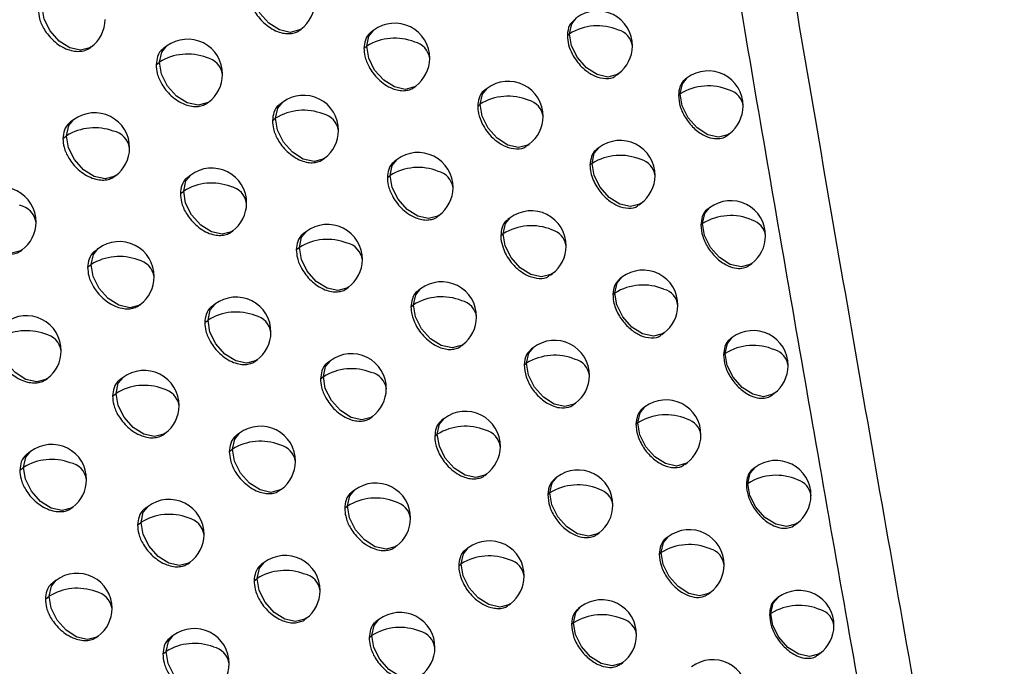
# Model space of a CAD drawing. Header units: millimetres. Extents: x 25 to 1229, y -261 to 1180.
# Tile 37 of 224: x 928 to 942, y -25 to -16. Entities that reach past the tile are written whole.
import ezdxf

# ---------------------------------------------------------------- set-up
doc = ezdxf.new("R2010")
doc.units = ezdxf.units.MM

msp = doc.modelspace()

# ---------------------------------------------------------------- linework, layer by layer
at = {"color": 7, "linetype": 'Continuous', "lineweight": 25}
for p, q in [((931.625, -16.276), (931.644, -16.261)), ((932.685, -16.279), (932.647, -16.307)), ((935.456, -16.352), (935.486, -16.329)), ((928.629, -16.527), (928.641, -16.518)), ((929.72, -16.508), (929.675, -16.541)), ((932.545, -16.536), (932.584, -16.506)), ((929.57, -16.772), (929.619, -16.735)), ((936.159, -16.923), (936.189, -16.9)), ((937.171, -16.962), (937.144, -16.983)), ((933.265, -17.094), (933.287, -17.077)), ((934.308, -17.111), (934.274, -17.136)), ((937.046, -17.208), (937.071, -17.19)), ((937.071, -17.19), (937.071, -17.19)), ((930.306, -17.318), (930.322, -17.306)), ((931.38, -17.311), (931.339, -17.342)), ((934.173, -17.364), (934.207, -17.338)), ((934.207, -17.338), (934.207, -17.338)), ((928.389, -17.562), (928.342, -17.597)), ((931.235, -17.571), (931.279, -17.538)), ((928.236, -17.829), (928.289, -17.789)), ((937.741, -17.785), (937.774, -17.761)), ((934.884, -17.929), (934.91, -17.909)), ((935.91, -17.958), (935.88, -17.98)), ((931.962, -18.124), (931.982, -18.109)), ((933.019, -18.13), (932.982, -18.158)), ((935.78, -18.207), (935.81, -18.185)), ((935.81, -18.185), (935.81, -18.185)), ((928.979, -18.37), (928.992, -18.36)), ((930.065, -18.353), (930.022, -18.386)), ((932.88, -18.386), (932.919, -18.357)), ((932.919, -18.357), (932.919, -18.357)), ((929.917, -18.617), (929.965, -18.581)), ((936.483, -18.778), (936.513, -18.756)), ((937.492, -18.82), (937.465, -18.84)), ((933.598, -18.946), (933.621, -18.928)), ((934.638, -18.964), (934.605, -18.989)), ((930.651, -19.164), (930.668, -19.151)), ((931.721, -19.16), (931.681, -19.19)), ((937.367, -19.066), (937.391, -19.047)), ((937.391, -19.047), (937.391, -19.047)), ((934.504, -19.217), (934.538, -19.192)), ((934.538, -19.192), (934.538, -19.192)), ((927.643, -19.431), (927.653, -19.424)), ((928.742, -19.405), (928.696, -19.44)), ((931.577, -19.42), (931.62, -19.387)), ((928.59, -19.672), (928.642, -19.633)), ((938.061, -19.644), (938.094, -19.618)), ((935.213, -19.783), (935.241, -19.763)), ((936.237, -19.814), (936.207, -19.836)), ((932.302, -19.974), (932.323, -19.958)), ((933.356, -19.982), (933.32, -20.009)), ((936.108, -20.063), (936.136, -20.041)), ((936.136, -20.041), (936.136, -20.041)), ((929.331, -20.214), (929.345, -20.204)), ((930.413, -20.201), (930.371, -20.233)), ((933.218, -20.238), (933.255, -20.21)), ((933.255, -20.21), (933.255, -20.21)), ((930.266, -20.463), (930.313, -20.428)), ((936.809, -20.635), (936.839, -20.612)), ((937.815, -20.679), (937.789, -20.699)), ((933.934, -20.799), (933.958, -20.781)), ((934.971, -20.82), (934.94, -20.843)), ((937.692, -20.924), (937.715, -20.907)), ((937.715, -20.907), (937.715, -20.906)), ((930.998, -21.012), (931.016, -20.999)), ((932.064, -21.011), (932.025, -21.04)), ((934.838, -21.071), (934.871, -21.047)), ((934.871, -21.047), (934.871, -21.047)), ((928.002, -21.274), (928.014, -21.265)), ((929.097, -21.251), (929.052, -21.285)), ((931.922, -21.269), (931.964, -21.238)), ((928.946, -21.516), (928.997, -21.478)), ((938.384, -21.503), (938.418, -21.477)), ((935.546, -21.639), (935.574, -21.618)), ((936.566, -21.672), (936.538, -21.694)), ((932.645, -21.825), (932.667, -21.809)), ((933.695, -21.836), (933.66, -21.863)), ((936.438, -21.92), (936.466, -21.899)), ((936.466, -21.899), (936.466, -21.899)), ((929.685, -22.06), (929.7, -22.049)), ((930.764, -22.049), (930.722, -22.081)), ((933.558, -22.091), (933.595, -22.063)), ((933.595, -22.063), (933.595, -22.063)), ((927.774, -22.31), (927.726, -22.346)), ((930.618, -22.311), (930.663, -22.277)), ((927.619, -22.578), (927.673, -22.537)), ((937.138, -22.494), (937.169, -22.47)), ((938.142, -22.54), (938.116, -22.559)), ((934.273, -22.653), (934.298, -22.634)), ((935.307, -22.676), (935.276, -22.7)), ((938.019, -22.784), (938.041, -22.767)), ((938.041, -22.767), (938.041, -22.767)), ((931.348, -22.861), (931.366, -22.847)), ((932.41, -22.863), (932.372, -22.891)), ((935.175, -22.927), (935.206, -22.903)), ((935.206, -22.903), (935.206, -22.903)), ((928.364, -23.117), (928.376, -23.108)), ((929.455, -23.097), (929.411, -23.131)), ((932.269, -23.121), (932.31, -23.09)), ((929.305, -23.362), (929.354, -23.325)), ((938.709, -23.364), (938.744, -23.338)), ((935.881, -23.496), (935.909, -23.474)), ((936.899, -23.531), (936.871, -23.552)), ((932.991, -23.678), (933.013, -23.661)), ((934.038, -23.691), (934.003, -23.717)), ((936.772, -23.778), (936.798, -23.758)), ((936.798, -23.758), (936.798, -23.758)), ((930.042, -23.907), (930.057, -23.895)), ((931.117, -23.899), (931.076, -23.93)), ((933.902, -23.945), (933.937, -23.918)), ((933.937, -23.918), (933.937, -23.918)), ((928.139, -24.154), (928.091, -24.19)), ((930.972, -24.16), (931.016, -24.127)), ((937.47, -24.353), (937.501, -24.329)), ((927.985, -24.422), (928.038, -24.382)), ((934.615, -24.509), (934.64, -24.489)), ((938.471, -24.401), (938.446, -24.42)), ((935.645, -24.534), (935.615, -24.557)), ((938.349, -24.645), (938.37, -24.628)), ((938.37, -24.628), (938.37, -24.628)), ((931.7, -24.712), (931.719, -24.698)), ((932.759, -24.716), (932.722, -24.744)), ((935.514, -24.784), (935.545, -24.761)), ((928.728, -24.963), (928.741, -24.953)), ((929.815, -24.946), (929.772, -24.978)), ((932.619, -24.973), (932.659, -24.943)), ((929.666, -25.209), (929.714, -25.173)), ((939.038, -25.226), (939.073, -25.199)), ((936.219, -25.354), (936.248, -25.332))]:
    msp.add_line(p, q, dxfattribs=at)
at = {"color": 7, "linetype": 'Continuous', "lineweight": 25, "flags": 128}
for points in [[(931.644, -16.261), (931.623, -16.275), (931.491, -16.309), (931.337, -16.275), (931.184, -16.178), (931.055, -16.033), (930.969, -15.862), (930.941, -15.691)], [(928.641, -16.518), (928.621, -16.532), (928.489, -16.565), (928.335, -16.531), (928.182, -16.434), (928.053, -16.289), (927.967, -16.118), (927.938, -15.947)], [(935.486, -16.329), (935.518, -16.185), (935.586, -16.102)], [(932.584, -16.506), (932.617, -16.362), (932.685, -16.279)], [(936.189, -16.9), (936.168, -16.914), (936.036, -16.948), (935.882, -16.914), (935.729, -16.816), (935.6, -16.671), (935.514, -16.5), (935.486, -16.329)], [(929.619, -16.735), (929.652, -16.59), (929.72, -16.508)], [(932.584, -16.507), (932.584, -16.506), (932.584, -16.506), (932.584, -16.506), (932.584, -16.506), (932.584, -16.506), (932.584, -16.506), (932.584, -16.506), (932.584, -16.506)], [(933.287, -17.077), (933.266, -17.091), (933.135, -17.125), (932.981, -17.091), (932.828, -16.993), (932.698, -16.848), (932.613, -16.677), (932.584, -16.507)], [(930.322, -17.306), (930.301, -17.32), (930.17, -17.353), (930.016, -17.319), (929.862, -17.222), (929.733, -17.077), (929.648, -16.906), (929.619, -16.735)], [(937.071, -17.19), (937.103, -17.045), (937.171, -16.962)], [(934.207, -17.338), (934.24, -17.193), (934.308, -17.111)], [(937.774, -17.761), (937.753, -17.775), (937.621, -17.808), (937.467, -17.774), (937.314, -17.677), (937.185, -17.531), (937.099, -17.36), (937.071, -17.19)], [(931.279, -17.538), (931.312, -17.394), (931.38, -17.311)], [(934.91, -17.909), (934.889, -17.923), (934.758, -17.956), (934.604, -17.922), (934.45, -17.825), (934.321, -17.68), (934.236, -17.509), (934.207, -17.338)], [(928.289, -17.789), (928.321, -17.644), (928.389, -17.562)], [(931.982, -18.109), (931.961, -18.123), (931.83, -18.157), (931.676, -18.122), (931.522, -18.025), (931.393, -17.88), (931.308, -17.709), (931.279, -17.539)], [(928.992, -18.36), (928.971, -18.374), (928.84, -18.408), (928.685, -18.373), (928.532, -18.276), (928.403, -18.131), (928.318, -17.96), (928.289, -17.789)], [(935.81, -18.185), (935.842, -18.04), (935.91, -17.958)], [(932.919, -18.357), (932.951, -18.213), (933.019, -18.13)], [(936.513, -18.756), (936.492, -18.77), (936.36, -18.803), (936.206, -18.769), (936.053, -18.672), (935.924, -18.527), (935.838, -18.356), (935.81, -18.185)], [(929.965, -18.581), (929.997, -18.436), (930.065, -18.353)], [(933.621, -18.928), (933.601, -18.942), (933.469, -18.976), (933.315, -18.941), (933.162, -18.844), (933.033, -18.699), (932.947, -18.528), (932.919, -18.357)], [(930.668, -19.151), (930.647, -19.165), (930.515, -19.199), (930.361, -19.165), (930.208, -19.068), (930.079, -18.923), (929.993, -18.752), (929.965, -18.581)], [(927.653, -19.424), (927.633, -19.437), (927.501, -19.471), (927.347, -19.437), (927.194, -19.34), (927.065, -19.195), (926.979, -19.024), (926.95, -18.853)], [(937.391, -19.047), (937.424, -18.903), (937.492, -18.82)], [(934.538, -19.192), (934.57, -19.047), (934.638, -18.964)], [(931.62, -19.387), (931.653, -19.243), (931.721, -19.16)], [(938.094, -19.618), (938.073, -19.632), (937.942, -19.666), (937.788, -19.632), (937.634, -19.534), (937.505, -19.389), (937.42, -19.218), (937.391, -19.047)], [(935.241, -19.763), (935.22, -19.777), (935.088, -19.81), (934.934, -19.776), (934.781, -19.679), (934.652, -19.534), (934.566, -19.363), (934.538, -19.192)], [(928.642, -19.633), (928.674, -19.488), (928.742, -19.405)], [(932.323, -19.958), (932.302, -19.972), (932.171, -20.006), (932.017, -19.972), (931.863, -19.875), (931.734, -19.73), (931.649, -19.559), (931.62, -19.388)], [(929.345, -20.204), (929.324, -20.218), (929.192, -20.251), (929.038, -20.217), (928.885, -20.12), (928.756, -19.975), (928.67, -19.804), (928.642, -19.633)], [(936.136, -20.041), (936.169, -19.897), (936.237, -19.814)], [(933.255, -20.21), (933.288, -20.065), (933.356, -19.982)], [(936.839, -20.612), (936.818, -20.626), (936.687, -20.66), (936.533, -20.626), (936.379, -20.528), (936.25, -20.383), (936.165, -20.212), (936.136, -20.041)], [(930.313, -20.428), (930.345, -20.283), (930.413, -20.201)], [(933.958, -20.781), (933.938, -20.794), (933.806, -20.828), (933.652, -20.794), (933.499, -20.697), (933.369, -20.552), (933.284, -20.381), (933.255, -20.21)], [(931.016, -20.999), (930.995, -21.013), (930.863, -21.046), (930.709, -21.012), (930.556, -20.915), (930.427, -20.77), (930.341, -20.599), (930.313, -20.428)], [(928.014, -21.265), (927.993, -21.279), (927.861, -21.313), (927.707, -21.278), (927.554, -21.181), (927.425, -21.036), (927.339, -20.865), (927.311, -20.695)], [(937.715, -20.906), (937.747, -20.762), (937.815, -20.679)], [(934.871, -21.047), (934.903, -20.902), (934.971, -20.82)], [(938.418, -21.477), (938.397, -21.491), (938.265, -21.525), (938.111, -21.491), (937.958, -21.393), (937.829, -21.248), (937.743, -21.077), (937.715, -20.907)], [(931.964, -21.238), (931.996, -21.093), (932.064, -21.011)], [(935.574, -21.618), (935.553, -21.632), (935.421, -21.665), (935.267, -21.631), (935.114, -21.534), (934.985, -21.389), (934.899, -21.218), (934.871, -21.047)], [(928.997, -21.478), (929.029, -21.333), (929.097, -21.251)], [(931.964, -21.238), (931.964, -21.238), (931.964, -21.238), (931.964, -21.238), (931.964, -21.238), (931.964, -21.238), (931.964, -21.238), (931.964, -21.238), (931.964, -21.238)], [(932.667, -21.809), (932.646, -21.823), (932.514, -21.857), (932.36, -21.822), (932.207, -21.725), (932.078, -21.58), (931.992, -21.409), (931.964, -21.238)], [(929.7, -22.049), (929.679, -22.063), (929.548, -22.096), (929.393, -22.062), (929.24, -21.965), (929.111, -21.82), (929.025, -21.649), (928.997, -21.478)], [(936.466, -21.899), (936.498, -21.755), (936.566, -21.672)], [(933.595, -22.063), (933.628, -21.919), (933.695, -21.836)], [(937.169, -22.47), (937.148, -22.484), (937.016, -22.518), (936.862, -22.483), (936.709, -22.386), (936.58, -22.241), (936.494, -22.07), (936.466, -21.899)], [(930.663, -22.277), (930.696, -22.132), (930.764, -22.049)], [(934.298, -22.634), (934.277, -22.648), (934.146, -22.682), (933.992, -22.647), (933.838, -22.55), (933.709, -22.405), (933.624, -22.234), (933.595, -22.063)], [(927.673, -22.537), (927.706, -22.392), (927.774, -22.31)], [(931.366, -22.847), (931.345, -22.861), (931.214, -22.895), (931.06, -22.861), (930.906, -22.764), (930.777, -22.619), (930.692, -22.448), (930.663, -22.277)], [(928.376, -23.108), (928.355, -23.122), (928.224, -23.156), (928.07, -23.121), (927.917, -23.024), (927.787, -22.879), (927.702, -22.708), (927.673, -22.538)], [(938.041, -22.767), (938.074, -22.622), (938.142, -22.54)], [(935.206, -22.903), (935.239, -22.759), (935.307, -22.676)], [(938.744, -23.338), (938.723, -23.352), (938.592, -23.385), (938.438, -23.351), (938.284, -23.254), (938.155, -23.109), (938.07, -22.938), (938.041, -22.767)], [(932.31, -23.09), (932.343, -22.945), (932.41, -22.863)], [(935.909, -23.474), (935.889, -23.488), (935.757, -23.522), (935.603, -23.488), (935.45, -23.39), (935.32, -23.245), (935.235, -23.074), (935.206, -22.903)], [(929.354, -23.325), (929.387, -23.18), (929.455, -23.097)], [(932.31, -23.09), (932.31, -23.09), (932.31, -23.09), (932.31, -23.09), (932.31, -23.09), (932.31, -23.09), (932.31, -23.09), (932.31, -23.09), (932.31, -23.09)], [(933.013, -23.661), (932.992, -23.675), (932.861, -23.709), (932.707, -23.674), (932.553, -23.577), (932.424, -23.432), (932.339, -23.261), (932.31, -23.09)], [(930.057, -23.895), (930.037, -23.909), (929.905, -23.943), (929.751, -23.909), (929.598, -23.812), (929.469, -23.667), (929.383, -23.496), (929.354, -23.325)], [(936.798, -23.758), (936.831, -23.614), (936.899, -23.531)], [(933.937, -23.918), (933.97, -23.774), (934.038, -23.691)], [(937.501, -24.329), (937.48, -24.343), (937.349, -24.377), (937.195, -24.343), (937.041, -24.245), (936.912, -24.1), (936.827, -23.929), (936.798, -23.758)], [(931.016, -24.127), (931.049, -23.982), (931.117, -23.899)], [(934.64, -24.489), (934.619, -24.503), (934.488, -24.537), (934.334, -24.502), (934.18, -24.405), (934.051, -24.26), (933.966, -24.089), (933.937, -23.918)], [(928.038, -24.382), (928.071, -24.237), (928.139, -24.154)], [(931.719, -24.698), (931.698, -24.712), (931.567, -24.745), (931.413, -24.711), (931.26, -24.614), (931.13, -24.469), (931.045, -24.298), (931.016, -24.127)], [(928.741, -24.953), (928.72, -24.967), (928.589, -25), (928.435, -24.966), (928.281, -24.869), (928.152, -24.724), (928.067, -24.553), (928.038, -24.382)], [(938.37, -24.628), (938.403, -24.483), (938.471, -24.401)], [(935.545, -24.761), (935.578, -24.616), (935.645, -24.534)], [(939.073, -25.199), (939.052, -25.213), (938.921, -25.247), (938.767, -25.212), (938.613, -25.115), (938.484, -24.97), (938.399, -24.799), (938.37, -24.628)], [(932.659, -24.943), (932.691, -24.799), (932.759, -24.716)], [(936.248, -25.332), (936.227, -25.346), (936.096, -25.38), (935.941, -25.345), (935.788, -25.248), (935.659, -25.103), (935.574, -24.932), (935.545, -24.761)], [(929.714, -25.173), (929.747, -25.028), (929.815, -24.946)], [(932.659, -24.944), (932.659, -24.944), (932.659, -24.944), (932.659, -24.944), (932.659, -24.943), (932.659, -24.943), (932.659, -24.943), (932.659, -24.943), (932.659, -24.943)], [(933.362, -25.514), (933.341, -25.528), (933.209, -25.562), (933.055, -25.528), (932.902, -25.43), (932.773, -25.285), (932.687, -25.114), (932.659, -24.944)], [(930.417, -25.744), (930.397, -25.758), (930.265, -25.791), (930.111, -25.757), (929.958, -25.66), (929.829, -25.515), (929.743, -25.344), (929.714, -25.173)]]:
    msp.add_lwpolyline(points, dxfattribs=at)
at = {"color": 7, "linetype": 'Continuous', "lineweight": 25}
for centre, radius, start, end in [((931.342, -15.862), 0.5, 307.0492, 359.4349), ((935.887, -16.501), 0.5, 359.4417, 127.0492), ((928.34, -16.119), 0.5, 307.0492, 359.4748), ((932.986, -16.678), 0.5, 359.4255, 127.0492), ((935.888, -16.976), 0.761, 66.9778, 121.9006), ((936.115, -16.541), 0.275, 7.1904, 75.0798), ((930.021, -16.907), 0.5, 359.4472, 127.0492), ((932.986, -17.154), 0.762, 68.0532, 121.8496), ((933.206, -16.722), 0.282, 7.8557, 76.7291), ((930.021, -17.382), 0.762, 69.0949, 121.8651), ((935.887, -16.501), 0.5, 307.0492, 359.4417), ((930.04, -16.74), 0.421, 179.2705, 179.3212), ((930.234, -16.954), 0.29, 8.5182, 78.2616), ((932.986, -16.678), 0.5, 307.0492, 359.4255), ((937.472, -17.361), 0.5, 359.4672, 127.0492), ((930.021, -16.907), 0.5, 307.0492, 359.4472), ((934.609, -17.51), 0.5, 359.4276, 127.0492), ((937.473, -17.835), 0.76, 66.3813, 121.9556), ((937.704, -17.398), 0.271, 6.8339, 74.136), ((931.681, -17.71), 0.5, 359.4294, 127.0492), ((934.609, -17.985), 0.762, 67.4659, 121.8665), ((934.833, -17.551), 0.278, 7.4892, 75.8382), ((928.691, -17.961), 0.5, 359.4656, 127.0492), ((931.681, -18.186), 0.762, 68.5162, 121.8463), ((937.472, -17.361), 0.5, 307.0492, 359.4672), ((931.7, -17.544), 0.421, 179.2705, 179.3073), ((931.898, -17.756), 0.286, 8.1487, 77.419), ((934.609, -17.51), 0.5, 307.0492, 359.4276), ((928.691, -18.436), 0.761, 69.534, 121.8893), ((928.901, -18.01), 0.293, 8.8003, 78.8897), ((931.681, -17.71), 0.5, 307.0492, 359.4294), ((928.71, -17.794), 0.421, 179.2705, 179.3312), ((936.211, -18.357), 0.5, 359.4418, 127.0492), ((928.691, -17.961), 0.5, 307.0492, 359.4656), ((933.32, -18.529), 0.5, 359.4221, 127.0492), ((936.212, -18.831), 0.761, 66.8787, 121.9035), ((936.439, -18.396), 0.274, 7.1303, 74.9268), ((930.366, -18.752), 0.5, 359.4401, 127.0492), ((933.321, -19.005), 0.762, 67.9378, 121.8469), ((933.541, -18.572), 0.281, 7.7832, 76.5576), ((936.211, -18.357), 0.5, 307.0492, 359.4418), ((927.352, -19.024), 0.5, 359.4892, 127.0492), ((930.367, -19.228), 0.762, 68.9638, 121.8557), ((930.386, -18.586), 0.421, 179.2705, 179.3184), ((930.58, -18.8), 0.289, 8.4345, 78.0739), ((933.32, -18.529), 0.5, 307.0492, 359.4221), ((937.793, -19.219), 0.5, 359.469, 127.0492), ((927.559, -19.076), 0.297, 9.0733, 79.4864), ((930.366, -18.752), 0.5, 307.0492, 359.4401), ((934.939, -19.364), 0.5, 359.4261, 127.0492), ((937.794, -19.692), 0.76, 66.2916, 121.9611), ((938.025, -19.256), 0.27, 6.7808, 73.9943), ((927.352, -19.024), 0.5, 307.0492, 359.4892), ((932.022, -19.559), 0.5, 359.4243, 127.0492), ((934.94, -19.839), 0.762, 67.3595, 121.867), ((935.164, -19.404), 0.277, 7.4235, 75.6768), ((929.043, -19.805), 0.5, 359.4568, 127.0492), ((932.022, -20.035), 0.762, 68.3939, 121.8407), ((937.793, -19.219), 0.5, 307.0492, 359.469), ((932.041, -19.393), 0.421, 179.2705, 179.3044), ((932.24, -19.604), 0.285, 8.0713, 77.2404), ((934.939, -19.364), 0.5, 307.0492, 359.4261), ((929.044, -20.28), 0.762, 69.3966, 121.8766), ((929.254, -19.854), 0.292, 8.7123, 78.696), ((932.022, -19.559), 0.5, 307.0492, 359.4243), ((929.063, -19.638), 0.421, 179.2705, 179.3284), ((936.538, -20.213), 0.5, 359.4421, 127.0492), ((929.043, -19.805), 0.5, 307.0492, 359.4568), ((933.657, -20.381), 0.5, 359.419, 127.0492), ((936.539, -20.687), 0.761, 66.7815, 121.9069), ((936.767, -20.252), 0.273, 7.0714, 74.7761), ((930.714, -20.6), 0.5, 359.4334, 127.0492), ((933.657, -20.857), 0.762, 67.8244, 121.8448), ((933.879, -20.424), 0.281, 7.7122, 76.3886), ((936.538, -20.213), 0.5, 307.0492, 359.4421), ((927.712, -20.866), 0.5, 359.4789, 127.0492), ((930.715, -21.075), 0.762, 68.835, 121.8471), ((930.734, -20.433), 0.421, 179.2705, 179.3155), ((930.929, -20.646), 0.288, 8.3524, 77.8889), ((933.657, -20.381), 0.5, 307.0492, 359.419), ((927.713, -21.341), 0.761, 69.8152, 121.9083), ((927.921, -20.917), 0.295, 8.9814, 79.2872), ((930.714, -20.6), 0.5, 307.0492, 359.4334), ((938.116, -21.078), 0.5, 359.471, 127.0492), ((935.272, -21.219), 0.5, 359.4249, 127.0492), ((938.117, -21.551), 0.76, 66.2034, 121.9669), ((938.349, -21.115), 0.269, 6.7288, 73.8547), ((927.712, -20.866), 0.5, 307.0492, 359.4789), ((932.365, -21.41), 0.5, 359.4197, 127.0492), ((935.273, -21.694), 0.762, 67.2551, 121.868), ((935.498, -21.259), 0.277, 7.3591, 75.5178), ((932.366, -21.886), 0.762, 68.2739, 121.8359), ((938.116, -21.078), 0.5, 307.0492, 359.471), ((929.399, -21.65), 0.5, 359.4485, 127.0492), ((932.584, -21.454), 0.284, 7.9953, 77.0643), ((935.272, -21.219), 0.5, 307.0492, 359.4249), ((929.399, -22.125), 0.762, 69.2617, 121.8649), ((929.611, -21.698), 0.291, 8.6259, 78.505), ((932.365, -21.41), 0.5, 307.0492, 359.4197), ((929.418, -21.483), 0.421, 179.2705, 179.3256), ((929.399, -21.65), 0.5, 307.0492, 359.4485), ((936.868, -22.071), 0.5, 359.4428, 127.0492), ((933.997, -22.235), 0.5, 359.4163, 127.0492), ((936.868, -22.545), 0.761, 66.6859, 121.9107), ((931.065, -22.448), 0.5, 359.4271, 127.0492), ((933.997, -22.711), 0.762, 67.7131, 121.8434), ((937.097, -22.109), 0.273, 7.0138, 74.6275), ((934.219, -22.277), 0.28, 7.6427, 76.2219), ((936.868, -22.071), 0.5, 307.0492, 359.4428), ((928.075, -22.709), 0.5, 359.469, 127.0492), ((931.065, -22.924), 0.762, 68.7087, 121.8394), ((931.281, -22.495), 0.287, 8.2719, 77.7064), ((933.997, -22.235), 0.5, 307.0492, 359.4163), ((931.084, -22.282), 0.421, 179.2705, 179.3126), ((928.075, -23.184), 0.761, 69.6743, 121.8934), ((928.094, -22.542), 0.421, 179.2705, 179.3346), ((928.284, -22.759), 0.294, 8.8912, 79.0908), ((931.065, -22.448), 0.5, 307.0492, 359.4271), ((938.443, -22.939), 0.5, 359.4734, 127.0492), ((935.608, -23.075), 0.5, 359.4241, 127.0492), ((938.444, -23.411), 0.76, 66.1169, 121.9731), ((928.075, -22.709), 0.5, 307.0492, 359.469), ((932.712, -23.262), 0.5, 359.4154, 127.0492), ((935.609, -23.55), 0.762, 67.1525, 121.8696), ((938.676, -22.974), 0.269, 6.6781, 73.7172), ((935.835, -23.115), 0.276, 7.2962, 75.361), ((938.443, -22.939), 0.5, 307.0492, 359.4734), ((929.756, -23.496), 0.5, 359.4407, 127.0492), ((932.712, -23.738), 0.762, 68.1561, 121.8318), ((932.931, -23.306), 0.283, 7.9209, 76.8908), ((935.608, -23.075), 0.5, 307.0492, 359.4241), ((929.756, -23.972), 0.762, 69.1292, 121.8542), ((929.776, -23.33), 0.421, 179.2705, 179.3228), ((929.969, -23.544), 0.29, 8.5412, 78.3166), ((932.712, -23.262), 0.5, 307.0492, 359.4154), ((929.756, -23.496), 0.5, 307.0492, 359.4407), ((937.2, -23.93), 0.5, 359.4438, 127.0492), ((934.339, -24.09), 0.5, 359.414, 127.0492), ((937.2, -24.404), 0.761, 66.5922, 121.915), ((931.418, -24.299), 0.5, 359.4213, 127.0492), ((934.339, -24.566), 0.762, 67.6038, 121.8425), ((937.43, -23.968), 0.272, 6.9575, 74.4811), ((934.562, -24.132), 0.279, 7.5746, 76.0577), ((937.2, -23.93), 0.5, 307.0492, 359.4438), ((928.44, -24.554), 0.5, 359.4595, 127.0492), ((931.418, -24.775), 0.762, 68.5846, 121.8324), ((931.635, -24.344), 0.286, 8.193, 77.5264), ((934.339, -24.09), 0.5, 307.0492, 359.414), ((931.437, -24.132), 0.421, 179.2705, 179.3097), ((928.44, -25.029), 0.761, 69.536, 121.8794), ((928.65, -24.603), 0.293, 8.8026, 78.897), ((931.418, -24.299), 0.5, 307.0492, 359.4213), ((938.772, -24.8), 0.5, 359.4759, 127.0492), ((928.459, -24.387), 0.421, 179.2705, 179.3319), ((935.947, -24.933), 0.5, 359.4236, 127.0492), ((938.773, -25.273), 0.76, 66.032, 121.9796), ((928.44, -24.554), 0.5, 307.0492, 359.4595), ((933.061, -25.115), 0.5, 359.4115, 127.0492), ((935.947, -25.408), 0.761, 67.0519, 121.8718), ((939.006, -24.836), 0.268, 6.6285, 73.5817), ((936.174, -24.973), 0.275, 7.2345, 75.2066), ((930.116, -25.345), 0.5, 359.4333, 127.0492), ((933.061, -25.591), 0.762, 68.0404, 121.8284), ((933.281, -25.159), 0.282, 7.848, 76.7196), ((935.947, -24.933), 0.5, 307.0492, 359.4236), ((938.772, -24.8), 0.5, 307.0492, 359.4759), ((930.117, -25.82), 0.762, 68.9991, 121.8443), ((930.136, -25.178), 0.421, 179.2705, 179.3199), ((930.33, -25.392), 0.289, 8.4581, 78.1308), ((933.061, -25.115), 0.5, 307.0492, 359.4115), ((930.116, -25.345), 0.5, 307.0492, 359.4333), ((937.535, -25.791), 0.5, 359.445, 127.0492)]:
    msp.add_arc(centre, radius, start, end, dxfattribs=at)
for points, knots in [([(940.898, 64.236), (940.977, 63.248), (941.134, 61.271), (941.379, 58.302), (941.631, 55.329), (941.891, 52.354), (942.157, 49.375), (942.431, 46.393), (942.712, 43.408), (943.001, 40.42), (943.296, 37.428), (943.599, 34.434), (943.91, 31.436), (944.227, 28.435), (944.552, 25.431), (944.884, 22.424), (945.223, 19.414), (945.685, 15.396), (946.281, 10.367), (947.024, 4.321), (947.797, -1.735), (948.598, -7.801), (949.428, -13.878), (950.287, -19.966), (951.173, -26.063), (951.788, -30.136), (952.096, -32.173)], [0, 0, 0, 0, 0.031249, 0.062496, 0.093743, 0.12499, 0.156236, 0.187482, 0.218728, 0.249975, 0.281223, 0.312471, 0.343721, 0.374973, 0.406226, 0.437482, 0.468739, 0.5, 0.562517, 0.625024, 0.687525, 0.750021, 0.812515, 0.875007, 0.937502, 1, 1, 1, 1]), ([(941.297, -30.551), (941.132, -29.635), (940.802, -27.81), (940.317, -25.086), (939.842, -22.385), (939.377, -19.707), (938.921, -17.053), (938.474, -14.422), (938.037, -11.813), (937.609, -9.228), (937.189, -6.666), (936.779, -4.127), (936.377, -1.611), (935.984, 0.883), (935.599, 3.353), (935.222, 5.8), (934.853, 8.225), (934.492, 10.627), (934.14, 13.006), (933.794, 15.362), (933.457, 17.695), (933.127, 20.006), (932.804, 22.294), (932.488, 24.56), (932.18, 26.803), (931.878, 29.023), (931.583, 31.221), (931.295, 33.396), (931.013, 35.549), (930.738, 37.68), (930.558, 39.092), (930.469, 39.795)], [0, 0, 0, 0, 0.038566, 0.07684, 0.114823, 0.152513, 0.189913, 0.22702, 0.263836, 0.30036, 0.336593, 0.372534, 0.408183, 0.44354, 0.478606, 0.513381, 0.547863, 0.582054, 0.615954, 0.649562, 0.682878, 0.715902, 0.748635, 0.781076, 0.813226, 0.845084, 0.87665, 0.907925, 0.938908, 0.9696, 1, 1, 1, 1]), ([(947.543, -33.362), (947.382, -32.309), (947.063, -30.214), (946.595, -27.09), (946.139, -24.001), (945.695, -20.946), (945.263, -17.925), (944.842, -14.938), (944.432, -11.985), (944.034, -9.066), (943.646, -6.18), (943.269, -3.329), (942.902, -0.511), (942.545, 2.273), (942.199, 5.023), (941.862, 7.74), (941.534, 10.423), (941.216, 13.073), (940.908, 15.689), (940.608, 18.273), (940.317, 20.823), (940.034, 23.34), (939.76, 25.823), (939.495, 28.274), (939.237, 30.692), (938.987, 33.077), (938.745, 35.429), (938.588, 36.986), (938.51, 37.759)], [0, 0, 0, 0, 0.04397, 0.087499, 0.130586, 0.173231, 0.215435, 0.257197, 0.298519, 0.339399, 0.379839, 0.419839, 0.459397, 0.498516, 0.537194, 0.575432, 0.61323, 0.650588, 0.687507, 0.723986, 0.760025, 0.795625, 0.830785, 0.865506, 0.899788, 0.933631, 0.967035, 1, 1, 1, 1]), ([(930.575, 32.757), (930.698, 31.837), (930.944, 29.987), (931.324, 27.19), (931.714, 24.359), (932.115, 21.492), (932.528, 18.59), (932.952, 15.652), (933.389, 12.678), (933.837, 9.669), (934.298, 6.624), (934.771, 3.543), (935.322, 0.008), (935.959, -3.998), (936.689, -8.495), (937.45, -13.082), (938.242, -17.758), (939.067, -22.524), (939.924, -27.379), (940.517, -30.649), (940.816, -32.298)], [0, 0, 0, 0, 0.042984, 0.086462, 0.130434, 0.174899, 0.219858, 0.265311, 0.311258, 0.357699, 0.404633, 0.452062, 0.499984, 0.567666, 0.636598, 0.706779, 0.77821, 0.850891, 0.924821, 1, 1, 1, 1]), ([(930.896, -15.724), (930.899, -15.764), (930.905, -15.855), (930.96, -15.982), (931.033, -16.09), (931.109, -16.173), (931.202, -16.246), (931.303, -16.299), (931.401, -16.326), (931.489, -16.33), (931.562, -16.311), (931.61, -16.295), (931.624, -16.276), (931.624, -16.276)], [0, 0, 0, 0, 0.116425, 0.262465, 0.346981, 0.438961, 0.538399, 0.645287, 0.739403, 0.829731, 0.916273, 0.99903, 1, 1, 1, 1]), ([(927.884, -15.988), (927.888, -16.029), (927.895, -16.121), (927.954, -16.249), (928.029, -16.355), (928.106, -16.435), (928.2, -16.506), (928.303, -16.556), (928.404, -16.581), (928.493, -16.582), (928.57, -16.565), (928.61, -16.539), (928.629, -16.527)], [0, 0, 0, 0, 0.120653, 0.268056, 0.352196, 0.443096, 0.540754, 0.645167, 0.741577, 0.833533, 0.921037, 1, 1, 1, 1]), ([(935.56, -16.13), (935.532, -16.153), (935.471, -16.204), (935.461, -16.3), (935.456, -16.352)], [0, 0, 0, 0, 0.447243, 1, 1, 1, 1]), ([(932.648, -16.309), (932.644, -16.311), (932.605, -16.335), (932.559, -16.409), (932.549, -16.497), (932.545, -16.536)], [0, 0, 0, 0, 0.063238, 0.573664, 1, 1, 1, 1]), ([(935.456, -16.352), (935.459, -16.398), (935.466, -16.483), (935.518, -16.612), (935.584, -16.717), (935.67, -16.816), (935.761, -16.889), (935.881, -16.952), (936.008, -16.978), (936.116, -16.964), (936.15, -16.925), (936.155, -16.918)], [0, 0, 0, 0, 0.131181, 0.24805, 0.350571, 0.438713, 0.571328, 0.646511, 0.807784, 0.969059, 1, 1, 1, 1]), ([(929.676, -16.542), (929.672, -16.545), (929.632, -16.569), (929.585, -16.643), (929.575, -16.731), (929.57, -16.772)], [0, 0, 0, 0, 0.054213, 0.566982, 1, 1, 1, 1]), ([(932.545, -16.536), (932.547, -16.574), (932.553, -16.66), (932.603, -16.784), (932.673, -16.894), (932.749, -16.981), (932.843, -17.059), (932.945, -17.114), (933.041, -17.141), (933.126, -17.147), (933.197, -17.131), (933.246, -17.115), (933.262, -17.095), (933.263, -17.093)], [0, 0, 0, 0, 0.108886, 0.252449, 0.337609, 0.431492, 0.534089, 0.645389, 0.736162, 0.824107, 0.909226, 0.991517, 1, 1, 1, 1]), ([(929.57, -16.772), (929.573, -16.813), (929.58, -16.904), (929.637, -17.032), (929.711, -17.139), (929.788, -17.22), (929.881, -17.292), (929.983, -17.343), (930.082, -17.37), (930.17, -17.372), (930.247, -17.355), (930.287, -17.33), (930.306, -17.318)], [0, 0, 0, 0, 0.11907, 0.265973, 0.350259, 0.441567, 0.539895, 0.645235, 0.740715, 0.832014, 0.919133, 1, 1, 1, 1]), ([(937.145, -16.984), (937.142, -16.985), (937.105, -17.006), (937.06, -17.078), (937.05, -17.167), (937.046, -17.208)], [0, 0, 0, 0, 0.037125, 0.55412, 1, 1, 1, 1]), ([(934.275, -17.138), (934.27, -17.141), (934.231, -17.165), (934.186, -17.239), (934.177, -17.325), (934.173, -17.364)], [0, 0, 0, 0, 0.075931, 0.583141, 1, 1, 1, 1]), ([(937.046, -17.208), (937.051, -17.263), (937.061, -17.373), (937.149, -17.549), (937.257, -17.676), (937.358, -17.754), (937.453, -17.806), (937.56, -17.836), (937.661, -17.827), (937.719, -17.806), (937.739, -17.786), (937.74, -17.785)], [0, 0, 0, 0, 0.156158, 0.31561, 0.478361, 0.561394, 0.645266, 0.775946, 0.89248, 0.994834, 1, 1, 1, 1]), ([(931.34, -17.343), (931.336, -17.345), (931.296, -17.369), (931.25, -17.444), (931.24, -17.531), (931.235, -17.571)], [0, 0, 0, 0, 0.058429, 0.570091, 1, 1, 1, 1]), ([(934.173, -17.364), (934.174, -17.388), (934.177, -17.457), (934.21, -17.564), (934.269, -17.678), (934.344, -17.78), (934.449, -17.877), (934.584, -17.957), (934.731, -17.985), (934.84, -17.971), (934.874, -17.931), (934.88, -17.924)], [0, 0, 0, 0, 0.072274, 0.203927, 0.29231, 0.395553, 0.513625, 0.646485, 0.806862, 0.967835, 1, 1, 1, 1]), ([(928.343, -17.599), (928.339, -17.601), (928.299, -17.625), (928.251, -17.7), (928.241, -17.788), (928.236, -17.829)], [0, 0, 0, 0, 0.051467, 0.564971, 1, 1, 1, 1]), ([(931.235, -17.571), (931.238, -17.611), (931.245, -17.701), (931.299, -17.828), (931.371, -17.936), (931.447, -18.019), (931.541, -18.094), (931.642, -18.146), (931.739, -18.173), (931.826, -18.178), (931.899, -18.159), (931.947, -18.143), (931.962, -18.124), (931.962, -18.124)], [0, 0, 0, 0, 0.115653, 0.261442, 0.346025, 0.438202, 0.537964, 0.645305, 0.739038, 0.829095, 0.915475, 0.998179, 1, 1, 1, 1]), ([(928.236, -17.829), (928.239, -17.87), (928.246, -17.963), (928.305, -18.09), (928.38, -18.197), (928.457, -18.277), (928.551, -18.348), (928.653, -18.398), (928.754, -18.423), (928.843, -18.425), (928.92, -18.408), (928.959, -18.382), (928.978, -18.369)], [0, 0, 0, 0, 0.120485, 0.267839, 0.351997, 0.442942, 0.540673, 0.645186, 0.741476, 0.833349, 0.920806, 1, 1, 1, 1]), ([(935.882, -17.984), (935.874, -17.988), (935.837, -18.01), (935.795, -18.084), (935.785, -18.165), (935.78, -18.207)], [0, 0, 0, 0, 0.117756, 0.547223, 1, 1, 1, 1]), ([(932.983, -18.159), (932.979, -18.162), (932.94, -18.186), (932.894, -18.26), (932.884, -18.347), (932.88, -18.386)], [0, 0, 0, 0, 0.064774, 0.574809, 1, 1, 1, 1]), ([(935.78, -18.207), (935.783, -18.243), (935.787, -18.313), (935.823, -18.421), (935.873, -18.518), (935.949, -18.625), (936.052, -18.723), (936.191, -18.805), (936.332, -18.834), (936.44, -18.82), (936.473, -18.78), (936.479, -18.774)], [0, 0, 0, 0, 0.105388, 0.2038, 0.295229, 0.379669, 0.526963, 0.64651, 0.807785, 0.969061, 1, 1, 1, 1]), ([(930.023, -18.387), (930.019, -18.39), (929.979, -18.414), (929.932, -18.488), (929.922, -18.576), (929.917, -18.617)], [0, 0, 0, 0, 0.054975, 0.56754, 1, 1, 1, 1]), ([(932.88, -18.386), (932.882, -18.423), (932.888, -18.508), (932.937, -18.632), (933.006, -18.742), (933.081, -18.829), (933.177, -18.909), (933.278, -18.964), (933.374, -18.992), (933.458, -18.999), (933.529, -18.983), (933.579, -18.967), (933.595, -18.947), (933.596, -18.944)], [0, 0, 0, 0, 0.106481, 0.249251, 0.334614, 0.429102, 0.532705, 0.64541, 0.735233, 0.822501, 0.907214, 0.989372, 1, 1, 1, 1]), ([(929.917, -18.617), (929.92, -18.657), (929.927, -18.749), (929.983, -18.876), (930.057, -18.984), (930.134, -19.065), (930.227, -19.138), (930.328, -19.189), (930.427, -19.216), (930.515, -19.218), (930.591, -19.202), (930.631, -19.176), (930.651, -19.164)], [0, 0, 0, 0, 0.118688, 0.265469, 0.349789, 0.441196, 0.539685, 0.645249, 0.740512, 0.831658, 0.918686, 1, 1, 1, 1]), ([(937.466, -18.841), (937.463, -18.843), (937.426, -18.864), (937.381, -18.936), (937.372, -19.025), (937.367, -19.066)], [0, 0, 0, 0, 0.041128, 0.557116, 1, 1, 1, 1]), ([(926.894, -18.895), (926.899, -18.95), (926.907, -19.032), (926.96, -19.147), (927.023, -19.246), (927.109, -19.337), (927.213, -19.413), (927.314, -19.461), (927.417, -19.486), (927.507, -19.487), (927.584, -19.469), (927.624, -19.443), (927.643, -19.431)], [0, 0, 0, 0, 0.155132, 0.237293, 0.322307, 0.449431, 0.538763, 0.645105, 0.741913, 0.834151, 0.921822, 1, 1, 1, 1]), ([(934.606, -18.991), (934.601, -18.994), (934.561, -19.019), (934.517, -19.093), (934.508, -19.178), (934.504, -19.217)], [0, 0, 0, 0, 0.081045, 0.586964, 1, 1, 1, 1]), ([(937.367, -19.066), (937.372, -19.119), (937.382, -19.228), (937.468, -19.403), (937.576, -19.531), (937.678, -19.61), (937.772, -19.663), (937.877, -19.693), (937.975, -19.687), (938.035, -19.667), (938.057, -19.645), (938.06, -19.642)], [0, 0, 0, 0, 0.153264, 0.311739, 0.475428, 0.559667, 0.645229, 0.771063, 0.884124, 0.984386, 1, 1, 1, 1]), ([(931.682, -19.191), (931.678, -19.194), (931.638, -19.218), (931.592, -19.292), (931.582, -19.38), (931.577, -19.42)], [0, 0, 0, 0, 0.059442, 0.570842, 1, 1, 1, 1]), ([(934.504, -19.217), (934.504, -19.217), (934.504, -19.222), (934.504, -19.238), (934.508, -19.295), (934.529, -19.384), (934.581, -19.5), (934.655, -19.611), (934.766, -19.722), (934.907, -19.808), (935.055, -19.839), (935.164, -19.827), (935.201, -19.786), (935.208, -19.777)], [0, 0, 0, 0, 0.00164, 0.013772, 0.046766, 0.170003, 0.260516, 0.370119, 0.498751, 0.646343, 0.799485, 0.958061, 1, 1, 1, 1]), ([(928.697, -19.442), (928.693, -19.444), (928.653, -19.468), (928.605, -19.543), (928.595, -19.631), (928.59, -19.672)], [0, 0, 0, 0, 0.052139, 0.565459, 1, 1, 1, 1]), ([(931.577, -19.42), (931.58, -19.459), (931.587, -19.549), (931.64, -19.675), (931.712, -19.783), (931.788, -19.867), (931.881, -19.942), (931.982, -19.996), (932.08, -20.023), (932.166, -20.028), (932.238, -20.009), (932.287, -19.993), (932.302, -19.974), (932.302, -19.973)], [0, 0, 0, 0, 0.114733, 0.260221, 0.344883, 0.437293, 0.537442, 0.645323, 0.738613, 0.828354, 0.914546, 0.99719, 1, 1, 1, 1]), ([(928.59, -19.672), (928.593, -19.713), (928.6, -19.805), (928.658, -19.933), (928.733, -20.039), (928.81, -20.12), (928.904, -20.191), (929.006, -20.241), (929.106, -20.267), (929.195, -20.269), (929.272, -20.252), (929.311, -20.226), (929.33, -20.214)], [0, 0, 0, 0, 0.120287, 0.267581, 0.351759, 0.442758, 0.540573, 0.645202, 0.74136, 0.83314, 0.920544, 1, 1, 1, 1]), ([(936.209, -19.838), (936.181, -19.865), (936.123, -19.92), (936.113, -20.015), (936.108, -20.063)], [0, 0, 0, 0, 0.492966, 1, 1, 1, 1]), ([(933.321, -20.011), (933.317, -20.014), (933.277, -20.038), (933.232, -20.112), (933.222, -20.199), (933.218, -20.238)], [0, 0, 0, 0, 0.066573, 0.576151, 1, 1, 1, 1]), ([(936.108, -20.063), (936.11, -20.095), (936.113, -20.158), (936.142, -20.256), (936.185, -20.349), (936.257, -20.458), (936.364, -20.569), (936.511, -20.66), (936.659, -20.691), (936.766, -20.677), (936.799, -20.637), (936.805, -20.631)], [0, 0, 0, 0, 0.093667, 0.183705, 0.270111, 0.352886, 0.506852, 0.646446, 0.807751, 0.969057, 1, 1, 1, 1]), ([(930.372, -20.234), (930.368, -20.236), (930.328, -20.26), (930.281, -20.335), (930.271, -20.423), (930.266, -20.463)], [0, 0, 0, 0, 0.055779, 0.568132, 1, 1, 1, 1]), ([(933.218, -20.238), (933.22, -20.273), (933.225, -20.357), (933.273, -20.479), (933.341, -20.59), (933.416, -20.679), (933.512, -20.76), (933.614, -20.816), (933.71, -20.845), (933.793, -20.851), (933.864, -20.836), (933.914, -20.82), (933.93, -20.8), (933.932, -20.797)], [0, 0, 0, 0, 0.103326, 0.245056, 0.330685, 0.425966, 0.530886, 0.645432, 0.734084, 0.820517, 0.90473, 0.986723, 1, 1, 1, 1]), ([(930.266, -20.463), (930.269, -20.504), (930.276, -20.595), (930.332, -20.722), (930.406, -20.83), (930.482, -20.912), (930.575, -20.985), (930.676, -21.036), (930.775, -21.063), (930.862, -21.066), (930.938, -21.05), (930.978, -21.024), (930.998, -21.012)], [0, 0, 0, 0, 0.118243, 0.264879, 0.349239, 0.44076, 0.539436, 0.645262, 0.740279, 0.831251, 0.918176, 1, 1, 1, 1]), ([(937.79, -20.7), (937.787, -20.702), (937.75, -20.723), (937.706, -20.795), (937.696, -20.883), (937.692, -20.924)], [0, 0, 0, 0, 0.044129, 0.559363, 1, 1, 1, 1]), ([(927.255, -20.736), (927.261, -20.79), (927.269, -20.873), (927.321, -20.988), (927.384, -21.087), (927.47, -21.177), (927.574, -21.254), (927.674, -21.303), (927.776, -21.328), (927.867, -21.329), (927.943, -21.311), (927.983, -21.285), (928.002, -21.273)], [0, 0, 0, 0, 0.155132, 0.237298, 0.322317, 0.449271, 0.538649, 0.645124, 0.741848, 0.834028, 0.921667, 1, 1, 1, 1]), ([(934.944, -20.848), (934.916, -20.871), (934.855, -20.923), (934.844, -21.019), (934.838, -21.071)], [0, 0, 0, 0, 0.447243, 1, 1, 1, 1]), ([(937.692, -20.924), (937.696, -20.977), (937.706, -21.084), (937.776, -21.229), (937.853, -21.334), (937.922, -21.407), (938, -21.469), (938.094, -21.521), (938.197, -21.552), (938.293, -21.547), (938.354, -21.528), (938.378, -21.506), (938.382, -21.501)], [0, 0, 0, 0, 0.150835, 0.308403, 0.390112, 0.47353, 0.558656, 0.645492, 0.767792, 0.878303, 0.977002, 1, 1, 1, 1]), ([(932.026, -21.042), (932.022, -21.044), (931.983, -21.068), (931.937, -21.142), (931.927, -21.23), (931.922, -21.269)], [0, 0, 0, 0, 0.060554, 0.571667, 1, 1, 1, 1]), ([(934.838, -21.071), (934.844, -21.128), (934.855, -21.241), (934.947, -21.417), (935.079, -21.565), (935.221, -21.652), (935.356, -21.691), (935.456, -21.684), (935.521, -21.66), (935.541, -21.641), (935.545, -21.637)], [0, 0, 0, 0, 0.161241, 0.322484, 0.483731, 0.644981, 0.752957, 0.896624, 0.982214, 1, 1, 1, 1]), ([(931.922, -21.269), (931.925, -21.309), (931.931, -21.397), (931.984, -21.524), (932.056, -21.632), (932.131, -21.717), (932.225, -21.792), (932.326, -21.846), (932.423, -21.873), (932.509, -21.879), (932.581, -21.86), (932.629, -21.845), (932.644, -21.825), (932.645, -21.824)], [0, 0, 0, 0, 0.113622, 0.258747, 0.343505, 0.436195, 0.53681, 0.645341, 0.738113, 0.827485, 0.913457, 0.996029, 1, 1, 1, 1]), ([(929.053, -21.286), (929.049, -21.288), (929.009, -21.312), (928.961, -21.387), (928.951, -21.475), (928.946, -21.516)], [0, 0, 0, 0, 0.052839, 0.565969, 1, 1, 1, 1]), ([(928.946, -21.516), (928.95, -21.557), (928.957, -21.649), (929.014, -21.777), (929.089, -21.884), (929.166, -21.965), (929.259, -22.036), (929.361, -22.087), (929.461, -22.113), (929.55, -22.115), (929.626, -22.098), (929.666, -22.072), (929.685, -22.06)], [0, 0, 0, 0, 0.120055, 0.267278, 0.351478, 0.442538, 0.540453, 0.645218, 0.741228, 0.832904, 0.920247, 1, 1, 1, 1]), ([(936.538, -21.694), (936.537, -21.694), (936.501, -21.714), (936.455, -21.785), (936.444, -21.877), (936.438, -21.92)], [0, 0, 0, 0, 0.003547, 0.529004, 1, 1, 1, 1]), ([(933.661, -21.864), (933.657, -21.867), (933.617, -21.891), (933.572, -21.965), (933.563, -22.052), (933.558, -22.091)], [0, 0, 0, 0, 0.068736, 0.577765, 1, 1, 1, 1]), ([(936.438, -21.92), (936.44, -21.95), (936.443, -22.008), (936.469, -22.101), (936.508, -22.191), (936.576, -22.303), (936.685, -22.421), (936.837, -22.517), (936.988, -22.549), (937.095, -22.535), (937.128, -22.496), (937.134, -22.489)], [0, 0, 0, 0, 0.086982, 0.172247, 0.255794, 0.337623, 0.495397, 0.64639, 0.807722, 0.969055, 1, 1, 1, 1]), ([(930.723, -22.082), (930.719, -22.084), (930.679, -22.108), (930.632, -22.183), (930.622, -22.271), (930.618, -22.311)], [0, 0, 0, 0, 0.0566344, 0.5687621, 1, 1, 1, 1]), ([(933.558, -22.091), (933.56, -22.125), (933.565, -22.207), (933.61, -22.327), (933.677, -22.438), (933.753, -22.528), (933.85, -22.612), (933.952, -22.669), (934.048, -22.698), (934.13, -22.705), (934.2, -22.691), (934.251, -22.675), (934.268, -22.654), (934.271, -22.65)], [0, 0, 0, 0, 0.09903, 0.239341, 0.325331, 0.421691, 0.528404, 0.645454, 0.732634, 0.818015, 0.901599, 0.983384, 1, 1, 1, 1]), ([(927.727, -22.347), (927.723, -22.35), (927.683, -22.374), (927.634, -22.449), (927.624, -22.537), (927.619, -22.578)], [0, 0, 0, 0, 0.050285, 0.564103, 1, 1, 1, 1]), ([(930.618, -22.311), (930.621, -22.351), (930.628, -22.442), (930.683, -22.57), (930.756, -22.677), (930.832, -22.76), (930.925, -22.833), (931.026, -22.885), (931.125, -22.912), (931.212, -22.915), (931.288, -22.899), (931.328, -22.874), (931.348, -22.861)], [0, 0, 0, 0, 0.11772, 0.264187, 0.348593, 0.440247, 0.539142, 0.645274, 0.740011, 0.830784, 0.917592, 1, 1, 1, 1]), ([(927.619, -22.578), (927.622, -22.62), (927.63, -22.712), (927.689, -22.84), (927.764, -22.946), (927.841, -23.026), (927.935, -23.096), (928.038, -23.146), (928.139, -23.171), (928.228, -23.173), (928.305, -23.155), (928.345, -23.129), (928.364, -23.117)], [0, 0, 0, 0, 0.1210622, 0.2686009, 0.3527072, 0.4435054, 0.5409937, 0.6451689, 0.7417913, 0.8338994, 0.9214958, 1, 1, 1, 1]), ([(938.117, -22.56), (938.114, -22.562), (938.077, -22.583), (938.033, -22.655), (938.023, -22.743), (938.019, -22.784)], [0, 0, 0, 0, 0.046494, 0.561134, 1, 1, 1, 1]), ([(935.28, -22.704), (935.252, -22.727), (935.191, -22.779), (935.181, -22.874), (935.175, -22.927)], [0, 0, 0, 0, 0.447243, 1, 1, 1, 1]), ([(938.019, -22.784), (938.023, -22.836), (938.033, -22.942), (938.101, -23.086), (938.178, -23.192), (938.247, -23.266), (938.326, -23.328), (938.419, -23.381), (938.521, -23.411), (938.616, -23.408), (938.678, -23.389), (938.702, -23.367), (938.708, -23.362)], [0, 0, 0, 0, 0.148962, 0.305896, 0.387756, 0.471638, 0.557542, 0.64547, 0.765219, 0.873902, 0.971499, 1, 1, 1, 1]), ([(932.373, -22.893), (932.369, -22.895), (932.33, -22.919), (932.284, -22.994), (932.274, -23.081), (932.269, -23.121)], [0, 0, 0, 0, 0.0617901, 0.5725862, 1, 1, 1, 1]), ([(935.175, -22.927), (935.18, -22.984), (935.191, -23.096), (935.283, -23.273), (935.415, -23.421), (935.552, -23.505), (935.679, -23.545), (935.776, -23.544), (935.846, -23.522), (935.871, -23.5), (935.879, -23.493)], [0, 0, 0, 0, 0.16122, 0.322441, 0.483663, 0.644887, 0.737181, 0.875644, 0.96253, 1, 1, 1, 1]), ([(929.411, -23.132), (929.408, -23.134), (929.368, -23.158), (929.32, -23.233), (929.31, -23.321), (929.305, -23.362)], [0, 0, 0, 0, 0.053569, 0.566503, 1, 1, 1, 1]), ([(932.269, -23.121), (932.272, -23.159), (932.278, -23.248), (932.33, -23.373), (932.401, -23.482), (932.477, -23.567), (932.57, -23.644), (932.671, -23.698), (932.768, -23.725), (932.854, -23.731), (932.925, -23.713), (932.974, -23.697), (932.989, -23.678), (932.99, -23.677)], [0, 0, 0, 0, 0.112265, 0.256943, 0.341817, 0.434851, 0.536035, 0.64536, 0.73752, 0.826456, 0.912167, 0.994655, 1, 1, 1, 1]), ([(929.305, -23.362), (929.308, -23.403), (929.315, -23.495), (929.373, -23.623), (929.447, -23.73), (929.524, -23.811), (929.617, -23.882), (929.718, -23.933), (929.818, -23.96), (929.906, -23.962), (929.983, -23.945), (930.022, -23.919), (930.041, -23.907)], [0, 0, 0, 0, 0.119783, 0.266921, 0.351147, 0.442277, 0.540308, 0.645233, 0.741076, 0.832634, 0.919909, 1, 1, 1, 1]), ([(936.871, -23.553), (936.87, -23.554), (936.833, -23.574), (936.787, -23.646), (936.776, -23.736), (936.772, -23.778)], [0, 0, 0, 0, 0.0213223, 0.5422988, 1, 1, 1, 1]), ([(934.004, -23.719), (934, -23.722), (933.96, -23.746), (933.915, -23.82), (933.906, -23.906), (933.902, -23.945)], [0, 0, 0, 0, 0.071422, 0.579772, 1, 1, 1, 1]), ([(936.772, -23.778), (936.777, -23.836), (936.789, -23.95), (936.881, -24.128), (937.012, -24.275), (937.163, -24.372), (937.302, -24.406), (937.406, -24.395), (937.451, -24.363), (937.468, -24.35)], [0, 0, 0, 0, 0.164137, 0.32637, 0.486701, 0.645132, 0.7927, 0.921362, 1, 1, 1, 1]), ([(931.077, -23.932), (931.073, -23.934), (931.033, -23.958), (930.987, -24.032), (930.977, -24.12), (930.972, -24.16)], [0, 0, 0, 0, 0.05755, 0.569439, 1, 1, 1, 1]), ([(933.902, -23.945), (933.903, -23.977), (933.908, -24.056), (933.95, -24.173), (934.015, -24.285), (934.09, -24.378), (934.189, -24.465), (934.293, -24.523), (934.389, -24.553), (934.492, -24.561), (934.576, -24.549), (934.608, -24.51), (934.612, -24.505)], [0, 0, 0, 0, 0.092936, 0.231324, 0.317904, 0.41589, 0.525264, 0.646003, 0.731348, 0.815438, 0.97904, 1, 1, 1, 1]), ([(928.092, -24.191), (928.089, -24.193), (928.048, -24.218), (928, -24.293), (927.99, -24.381), (927.985, -24.422)], [0, 0, 0, 0, 0.050946, 0.564582, 1, 1, 1, 1]), ([(930.972, -24.16), (930.975, -24.2), (930.982, -24.291), (931.037, -24.418), (931.109, -24.526), (931.185, -24.609), (931.278, -24.683), (931.379, -24.735), (931.477, -24.762), (931.565, -24.766), (931.637, -24.747), (931.686, -24.731), (931.7, -24.712), (931.7, -24.712)], [0, 0, 0, 0, 0.117105, 0.263372, 0.347831, 0.439641, 0.538796, 0.645287, 0.739705, 0.83025, 0.916922, 0.999723, 1, 1, 1, 1]), ([(927.985, -24.422), (927.988, -24.463), (927.996, -24.556), (928.054, -24.684), (928.13, -24.79), (928.207, -24.87), (928.3, -24.94), (928.402, -24.991), (928.503, -25.016), (928.593, -25.018), (928.669, -25), (928.709, -24.974), (928.728, -24.962)], [0, 0, 0, 0, 0.120923, 0.268421, 0.352543, 0.44338, 0.540929, 0.645187, 0.741704, 0.833739, 0.921294, 1, 1, 1, 1]), ([(938.447, -24.421), (938.444, -24.423), (938.406, -24.445), (938.362, -24.516), (938.353, -24.604), (938.349, -24.645)], [0, 0, 0, 0, 0.04843, 0.562585, 1, 1, 1, 1]), ([(935.619, -24.561), (935.592, -24.585), (935.53, -24.636), (935.52, -24.732), (935.514, -24.784)], [0, 0, 0, 0, 0.447243, 1, 1, 1, 1]), ([(938.349, -24.645), (938.353, -24.696), (938.362, -24.802), (938.43, -24.945), (938.506, -25.052), (938.576, -25.126), (938.654, -25.189), (938.747, -25.242), (938.848, -25.273), (938.942, -25.271), (939.005, -25.252), (939.03, -25.229), (939.037, -25.224)], [0, 0, 0, 0, 0.147411, 0.303822, 0.385806, 0.470072, 0.556621, 0.645453, 0.763234, 0.870507, 0.967255, 1, 1, 1, 1]), ([(932.723, -24.746), (932.719, -24.748), (932.679, -24.772), (932.634, -24.846), (932.624, -24.934), (932.619, -24.973)], [0, 0, 0, 0, 0.063184, 0.573624, 1, 1, 1, 1]), ([(935.514, -24.784), (935.52, -24.841), (935.531, -24.954), (935.622, -25.13), (935.754, -25.278), (935.868, -25.349), (935.941, -25.378), (936.003, -25.398), (936.084, -25.406), (936.166, -25.389), (936.201, -25.363), (936.217, -25.351)], [0, 0, 0, 0, 0.161182, 0.322364, 0.483546, 0.644728, 0.668442, 0.708567, 0.837586, 0.926821, 1, 1, 1, 1]), ([(929.772, -24.98), (929.769, -24.982), (929.729, -25.006), (929.681, -25.081), (929.671, -25.169), (929.666, -25.209)], [0, 0, 0, 0, 0.054336, 0.567065, 1, 1, 1, 1]), ([(932.619, -24.973), (932.622, -25.011), (932.628, -25.099), (932.679, -25.224), (932.749, -25.333), (932.825, -25.419), (932.919, -25.496), (933.02, -25.551), (933.116, -25.579), (933.201, -25.585), (933.272, -25.568), (933.321, -25.552), (933.337, -25.532), (933.338, -25.53)], [0, 0, 0, 0, 0.110578, 0.254701, 0.339718, 0.433177, 0.535067, 0.645379, 0.736808, 0.825222, 0.910622, 0.993007, 1, 1, 1, 1]), ([(929.666, -25.209), (929.67, -25.25), (929.677, -25.342), (929.734, -25.47), (929.808, -25.577), (929.884, -25.658), (929.977, -25.73), (930.078, -25.782), (930.178, -25.808), (930.266, -25.81), (930.342, -25.794), (930.382, -25.768), (930.401, -25.756)], [0, 0, 0, 0, 0.119466, 0.266503, 0.350758, 0.44197, 0.540135, 0.645246, 0.740901, 0.832327, 0.919524, 1, 1, 1, 1])]:
    msp.add_open_spline(points, degree=3, knots=knots, dxfattribs=at)

doc.saveas('drawing.dxf')
